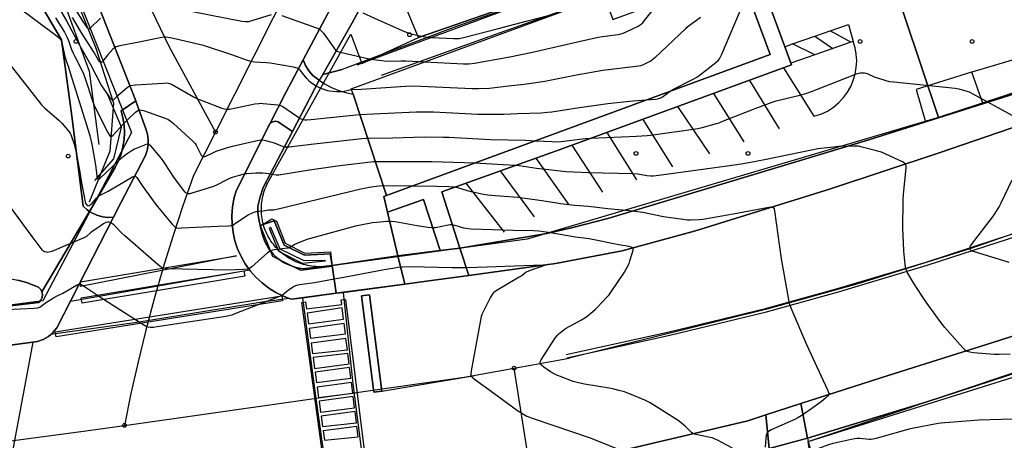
# Model space of a CAD drawing. Extents: x 0 to 85000, y -1 to 75000.
# Tile 39 of 147: x 38613 to 38877, y 61712 to 61825. Entities that reach past the tile are written whole.
import ezdxf

# ---------------------------------------------------------------- set-up
doc = ezdxf.new("R2010")
doc.units = 0
doc.header["$MEASUREMENT"] = 0
doc.header["$PDMODE"] = 33
doc.header["$PDSIZE"] = -3
for name, color, linetype in [('BOS3D_ACTIVE_POLY_CLIP', 227, 'CONTINUOUS'), ('BOS3D_PAVEMENT_MARKINGS_LI', 15, 'CONTINUOUS'), ('BOS3D_PAVEMENT_MARKINGS_PO', 9, 'CONTINUOUS'), ('CONTOUR_CLIP', 120, 'CONTINUOUS'), ('DRIVEWAY_CLIP', 210, 'CONTINUOUS'), ('DTM_INFOTECHBREAKS_CLIP', 4, 'CONTINUOUS'), ('DTM_POINT', 158, 'CONTINUOUS'), ('FENCE_CLIP', 96, 'CONTINUOUS'), ('IMPERV_OTHER_CLIP', 126, 'CONTINUOUS'), ('PARCELS_FULL_17_CLIP', 7, 'CONTINUOUS'), ('PARKING_CLIP', 78, 'CONTINUOUS'), ('ROAD_CLIP', 197, 'CONTINUOUS'), ('SIDEWALK_CLIP', 78, 'CONTINUOUS'), ('SPOT_ELEV', 82, 'CONTINUOUS')]:
    doc.layers.add(name, color=color, linetype=linetype)

msp = doc.modelspace()

# ---------------------------------------------------------------- linework, layer by layer
at = {"layer": 'BOS3D_ACTIVE_POLY_CLIP'}
for points, elevation in [([(38806.53, 61835.66), (38813.99, 61815.39), (38711.29, 61777.6), (38702.33, 61804.75), (38701.84, 61806.21), (38769.53, 61831.12), (38771.87, 61824.77), (38794.18, 61832.97), (38805.93, 61837.3)], 31), ([(38681.78, 61770.75), (38684.17, 61764.8), (38689.42, 61762.19), (38696.25, 61762.48), (38696.74, 61758.59), (38688.31, 61757.5), (38680.84, 61761.24), (38677.54, 61769.49), (38680.6, 61771.37)], 16.35), ([(38682.31, 61762.69), (38688.68, 61759.51), (38694.92, 61760.14), (38689.02, 61760.19), (38682.81, 61763.25), (38680.29, 61769.07), (38679.83, 61768.87)], 16.35), ([(38941.04, 61603.46), (38949.74, 61580.59), (38794.38, 61546.96), (38791.79, 61562.52), (38782.21, 61619.93), (38775.01, 61663.12), (38776.63, 61663.39), (38770.52, 61700.35), (38770.43, 61700.89), (38771.04, 61700.99), (38813.91, 61708.08), (38820.11, 61670.57), (38834.82, 61673.01), (38824.19, 61711.72), (38891.09, 61732.72)], 31)]:
    msp.add_lwpolyline(points, close=True, dxfattribs=dict(at, elevation=elevation))
at = {"layer": 'BOS3D_PAVEMENT_MARKINGS_LI'}
for p, q in [((38820, 61818.2), (38825.97, 61820.29)), ((38825.97, 61820.29), (38830.07, 61821.72)), ((38825.97, 61820.29), (38830.83, 61817.01)), ((38835.6, 61818.67), (38830.07, 61821.72)), ((38817.92, 61817.48), (38820, 61818.2)), ((38825.97, 61815.32), (38820, 61818.2)), ((38830.83, 61817.01), (38825.97, 61815.32)), ((38835.6, 61818.67), (38830.83, 61817.01)), ((38836.27, 61818.9), (38835.6, 61818.67)), ((38825.97, 61815.32), (38819.53, 61813.09)), ((38871.07, 61802.09), (38868.02, 61810.64)), ((38808.45, 61808.46), (38816.38, 61795.45)), ((38798.86, 61804.94), (38806.94, 61791.99)), ((38789.23, 61801.42), (38797.73, 61788.79)), ((38779.88, 61798.01), (38787.9, 61785.32)), ((38770.3, 61794.52), (38778.22, 61781.83)), ((38760.89, 61791.1), (38769.07, 61778.46)), ((38751.27, 61787.64), (38760.09, 61775.12)), ((38741.71, 61784.22), (38750.85, 61771.92)), ((38732.53, 61780.93), (38742.74, 61767.8)), ((38710.04, 61725.22), (38734.94, 61729.34))]:
    msp.add_line(p, q, dxfattribs=at)
for points in [[(38830.07, 61821.72), (38835, 61823.44), (38836.27, 61818.9)], [(38817.55, 61811.79), (38825.74, 61798.84), (38827.58, 61799.41), (38829.33, 61800.22), (38830.96, 61801.26), (38832.43, 61802.51), (38833.64, 61803.82), (38834.7, 61805.25), (38835.58, 61806.8), (38836.27, 61808.44), (38836.78, 61810.15), (38837.08, 61811.9), (38837.19, 61813.68), (38837.08, 61815.45), (38836.77, 61817.2), (38836.27, 61818.9)], [(38883.67, 61815.33), (38883.61, 61815.32), (38868.02, 61810.64)], [(38868.02, 61810.64), (38867.9, 61810.61), (38853.07, 61806), (38855.61, 61797.37)], [(38759.37, 61735.04), (38786.94, 61741.06), (38812.8, 61747.37), (38832.08, 61752.72), (38855.75, 61759.79), (38874.5, 61765.88), (38898.6, 61773.71)], [(38759.57, 61734.15), (38787.15, 61740.17), (38813.03, 61746.48), (38832.33, 61751.84), (38856.02, 61758.92), (38874.78, 61765.01), (38898.88, 61772.83)]]:
    msp.add_lwpolyline(points, dxfattribs=at)
for points in [[(38671.13, 61761.48), (38629.36, 61753.25), (38629.31, 61754.44)], [(38710.04, 61725.22), (38706.75, 61751.01), (38704.6, 61750.74), (38707.88, 61724.95)]]:
    msp.add_lwpolyline(points, close=True, dxfattribs=at)
at = {"layer": 'BOS3D_PAVEMENT_MARKINGS_PO'}
for points in [[(38671.13, 61761.48), (38629.36, 61753.25), (38629.31, 61754.44)], [(38673.29, 61756.03), (38629.75, 61748.79), (38629.52, 61750.21), (38673.06, 61757.45)], [(38710.04, 61725.22), (38707.88, 61724.95), (38704.6, 61750.74), (38706.75, 61751.01)], [(38683.45, 61749.36), (38622.79, 61739.72), (38622.58, 61741.04), (38683.23, 61750.69)], [(38700.3, 61749.77), (38706.49, 61699.99), (38695.43, 61698.69), (38688.62, 61748.94), (38689.61, 61749.08), (38689.85, 61747.24), (38699.28, 61748.44), (38699.14, 61749.62)], [(38699.4, 61747.5), (38690.01, 61746.12), (38690.4, 61743.2), (38699.77, 61744.51)], [(38699.92, 61743.35), (38690.56, 61742.01), (38690.92, 61739.35), (38700.26, 61740.59)], [(38691.1, 61738.04), (38691.48, 61735.25), (38700.8, 61736.26), (38700.42, 61739.28)], [(38700.91, 61735.32), (38691.62, 61734.24), (38692.02, 61731.26), (38701.26, 61732.54)], [(38701.39, 61731.53), (38692.16, 61730.27), (38692.54, 61727.48), (38701.74, 61728.71)], [(38701.89, 61727.49), (38692.71, 61726.22), (38693.07, 61723.52), (38702.25, 61724.61)], [(38702.35, 61723.79), (38693.21, 61722.52), (38693.61, 61719.57), (38702.73, 61720.72)], [(38702.85, 61719.74), (38693.76, 61718.45), (38694.13, 61715.69), (38703.23, 61716.71)], [(38703.35, 61715.76), (38694.29, 61714.54), (38694.63, 61712.04), (38703.69, 61712.96)]]:
    msp.add_lwpolyline(points, close=True, dxfattribs=at)
at = {"layer": 'CONTOUR_CLIP'}
msp.add_line((38710.41, 61780.27, 15), (38718.35, 61780.2, 15), dxfattribs=at)
for points, elevation in [([(38787.21, 61805.54), (38787.8, 61805.92), (38793.39, 61808.74), (38794.41, 61809.31), (38795.36, 61810), (38799.5, 61813.26), (38800.08, 61813.77), (38800.44, 61814.22), (38800.72, 61814.73), (38801.04, 61815.45), (38806.78, 61828.99), (38807.09, 61829.9), (38807.14, 61830.27), (38807.13, 61830.45), (38807, 61831), (38806.73, 61831.73), (38805.51, 61834.66), (38805.32, 61835.21), (38805.23, 61835.71), (38805.27, 61836.17), (38805.41, 61836.47), (38805.73, 61836.89), (38805.98, 61837.14)], 18), ([(38625.06, 61832.35), (38629.76, 61824.49), (38630.83, 61822.87), (38631.17, 61822.47), (38631.4, 61822.3), (38631.52, 61822.27), (38631.64, 61822.28), (38631.76, 61822.33), (38632.02, 61822.5), (38634.69, 61825.12)], 20), ([(38708.31, 61786.61), (38707.77, 61786.6), (38698.75, 61785.58), (38690.68, 61784.38), (38682.46, 61783.09), (38681.7, 61783.07), (38679.72, 61783.41), (38678.19, 61783.55), (38677.03, 61783.62), (38676.25, 61783.61), (38675.07, 61783.54), (38673.89, 61783.45), (38673.31, 61783.37), (38672.75, 61783.24), (38671.82, 61782.96), (38669.97, 61782.39), (38669.25, 61782.13), (38668.35, 61781.71), (38665.7, 61780.37), (38664.65, 61779.91), (38659.14, 61778.21), (38658.58, 61778.07), (38658.22, 61778.02), (38657.89, 61778.06), (38657.61, 61778.22), (38657.35, 61778.46), (38656.87, 61779.05), (38654.3, 61782.5), (38652, 61786.13), (38651.25, 61787.16), (38650.56, 61788.04), (38648.7, 61790.27), (38648.12, 61790.9), (38647.88, 61791.11), (38647.65, 61791.25), (38647.4, 61791.33), (38647.27, 61791.34), (38646.85, 61791.26), (38646.42, 61791.1), (38643.82, 61789.98), (38642.86, 61789.46), (38641.78, 61788.73), (38640.42, 61787.7), (38639.46, 61786.91), (38634.53, 61782.17), (38634.22, 61781.92), (38634.07, 61781.88), (38633.96, 61782.02), (38633.9, 61782.29), (38633.4, 61785.75), (38632.65, 61790.36), (38632.37, 61791.69), (38631.9, 61793.59), (38626.65, 61810.4), (38626.16, 61811.9), (38625.53, 61813.62), (38625.24, 61814.76), (38624.47, 61818.2), (38624.31, 61818.76), (38624.07, 61819.27), (38623.7, 61819.69), (38623.1, 61820.18), (38612.22, 61828.35)], 16), ([(38622.53, 61829.54), (38625.56, 61824.39), (38629.04, 61817.89), (38632.01, 61812.74), (38634.84, 61807.16), (38635.38, 61806.33), (38637.04, 61804.06), (38637.52, 61803.47), (38637.75, 61803.25), (38637.98, 61803.17), (38638.18, 61803.25), (38639.28, 61804.38), (38641.27, 61806.09), (38642.21, 61806.81), (38642.73, 61807.05), (38643.3, 61807.15), (38644.08, 61807.22), (38651.59, 61807.74), (38652.38, 61807.77), (38652.76, 61807.74), (38653.16, 61807.65), (38653.88, 61807.33), (38659.61, 61804.08), (38660.66, 61803.53), (38662.05, 61802.97), (38667.18, 61801.05), (38667.92, 61800.81), (38668.48, 61800.7), (38668.86, 61800.7), (38669.24, 61800.75), (38675.97, 61802.13), (38677.1, 61802.3), (38677.62, 61802.31), (38678.22, 61802.28), (38682.19, 61801.9), (38682.9, 61801.75), (38683.48, 61801.48), (38686.08, 61799.63), (38687.51, 61798.66), (38688.17, 61798.26), (38688.69, 61798.03), (38689.05, 61797.94), (38689.39, 61797.89), (38689.92, 61797.87), (38690.96, 61797.94), (38703.95, 61799.33), (38704.11, 61799.33)], 18), ([(38721.4, 61813.41), (38731.91, 61812.88), (38733.28, 61812.92), (38734.84, 61813.06), (38744.3, 61814.8), (38750.36, 61816.04), (38760.45, 61818.36), (38767.95, 61819.99), (38769.12, 61820.19), (38773.32, 61820.78), (38774.06, 61820.91), (38774.61, 61821.07), (38775.31, 61821.37), (38778.62, 61822.99), (38779.45, 61823.47), (38779.88, 61823.85), (38780.4, 61824.45), (38784.2, 61829.3)], 20), ([(38622.67, 61825.23), (38625.06, 61821.34), (38625.66, 61820.15), (38626.12, 61819.11), (38626.93, 61816.7), (38627.33, 61815.7), (38627.76, 61814.84), (38629.45, 61811.72), (38630.13, 61810.2), (38630.59, 61808.94), (38632.65, 61802.69), (38633.1, 61801.5), (38636.66, 61794.47), (38637.11, 61793.74), (38637.3, 61793.53), (38637.5, 61793.43), (38637.74, 61793.5), (38638.11, 61793.8), (38640.8, 61796.81), (38642.21, 61798.11), (38644.05, 61799.94), (38644.64, 61800.42), (38644.96, 61800.55), (38645.12, 61800.58), (38645.65, 61800.51), (38646.2, 61800.35), (38651.76, 61798.43), (38652.67, 61798.05), (38653.34, 61797.64), (38654.26, 61796.88), (38659.4, 61792.18), (38659.78, 61791.81), (38660, 61791.54), (38660.31, 61791.05), (38661.38, 61788.94), (38661.66, 61788.45), (38661.86, 61788.18), (38661.97, 61788.08), (38662.1, 61788.02), (38662.24, 61787.99), (38662.54, 61788.03), (38662.87, 61788.15), (38664.97, 61789.14), (38665.68, 61789.45), (38667.31, 61790.04), (38668.41, 61790.4), (38670.07, 61790.86), (38671.21, 61791.13), (38676.59, 61792.31), (38677.16, 61792.42), (38677.74, 61792.49), (38678.12, 61792.49), (38678.51, 61792.43), (38680.24, 61791.99), (38681.18, 61791.68), (38683.32, 61790.8), (38683.87, 61790.65), (38684.25, 61790.63), (38685.21, 61790.69), (38691.07, 61791.38), (38704.68, 61792.85), (38705.86, 61792.96), (38706.21, 61792.98)], 17), ([(38701.93, 61805.94), (38701.41, 61805.85), (38699.95, 61805.44), (38699.22, 61805.34), (38697.92, 61805.34), (38696.07, 61805.54), (38695.52, 61805.65), (38694.99, 61805.8), (38693.75, 61806.24), (38692.46, 61806.92), (38691.17, 61807.73), (38690.61, 61808.19), (38689.89, 61808.95), (38688.11, 61811.23), (38687.69, 61811.6), (38687.35, 61811.76), (38686.4, 61811.98), (38680.09, 61813.02), (38679.1, 61813.12), (38675.92, 61813.35), (38674.94, 61813.49), (38674.03, 61813.77), (38669.86, 61815.33), (38662.22, 61817.79), (38661.08, 61818.08), (38654.56, 61819.61), (38653.31, 61819.85), (38652.18, 61820), (38651.62, 61820), (38650.64, 61819.85), (38644.58, 61818.6), (38639.81, 61817.68), (38638.89, 61817.45), (38638.4, 61817.2), (38637.99, 61816.84), (38636.6, 61815.28), (38635.23, 61813.51), (38635.01, 61813.31), (38634.91, 61813.25), (38634.8, 61813.23), (38634.7, 61813.27), (38634.49, 61813.44), (38634.18, 61813.87), (38632.76, 61816.22), (38629.94, 61820.61), (38629.22, 61821.78), (38627.2, 61825.31)], 19), ([(38659.3, 61826.93), (38672.5, 61824.36), (38673.47, 61824.21), (38673.86, 61824.2), (38674.41, 61824.27), (38680.5, 61826.12)], 20), ([(38683.26, 61825.83), (38692.24, 61822.63), (38692.79, 61822.41), (38693.3, 61822.15), (38693.6, 61821.92), (38693.88, 61821.66), (38694.37, 61821.07), (38697.64, 61816.52), (38697.96, 61816.27), (38698.53, 61816.08), (38706.61, 61814.19), (38707.75, 61814.01), (38710.61, 61813.68), (38711.76, 61813.64), (38715.22, 61813.67), (38716.43, 61813.65), (38721.4, 61813.41)], 20), ([(38795.36, 61825.3), (38794.27, 61824.47), (38792.08, 61822.88), (38791.32, 61822.27), (38783.22, 61814.61), (38782.63, 61814.08), (38782.15, 61813.73), (38781.28, 61813.25), (38779.85, 61812.56), (38779.3, 61812.36), (38778.73, 61812.24), (38773.67, 61811.65), (38769.23, 61811.08), (38762.19, 61809.82), (38753.65, 61808.16), (38751.88, 61807.87), (38748.15, 61807.34), (38743.95, 61806.9), (38738.81, 61806.3), (38735.92, 61806.17), (38734.19, 61806.15), (38720.42, 61806.84), (38717.72, 61806.86), (38716.35, 61806.8), (38704.48, 61806.01), (38701.97, 61805.95), (38701.93, 61805.94)], 19), ([(38704.92, 61826.57), (38709.07, 61824.66), (38716.06, 61821.59), (38717.22, 61821.14), (38718.27, 61820.83), (38721.11, 61820.22), (38722.25, 61820.01), (38723.45, 61819.92), (38729.24, 61819.63), (38730.04, 61819.63), (38730.74, 61819.69), (38731.88, 61819.95), (38740.92, 61822.26), (38748.63, 61824.28), (38756.96, 61826.49)], 21), ([(38610.15, 61813.1), (38618.92, 61801.87), (38619.32, 61801.44), (38619.76, 61801.04), (38622.9, 61798.36), (38623.63, 61797.7), (38624.29, 61796.98), (38625.84, 61795.2), (38626.2, 61794.74), (38626.53, 61794.27), (38626.7, 61793.92), (38626.91, 61793.38), (38627.59, 61791.33), (38627.86, 61790.41), (38628.16, 61789.16), (38629.17, 61783.82), (38629.57, 61781.01), (38630.59, 61775.95), (38630.7, 61775.59), (38630.85, 61775.26), (38631.13, 61774.95), (38631.36, 61774.86), (38631.62, 61774.89), (38631.76, 61774.95), (38632.03, 61775.16), (38632.43, 61775.56), (38633.72, 61777.01), (38634.14, 61777.39), (38634.4, 61777.57), (38635.67, 61778.22), (38636.7, 61778.78), (38643.21, 61782.59), (38643.52, 61782.74), (38643.8, 61782.82), (38643.94, 61782.81), (38644.06, 61782.75), (38644.17, 61782.66), (38644.39, 61782.4), (38645.71, 61780.37), (38649.46, 61775.19), (38653.76, 61770.04), (38654.28, 61769.46), (38654.7, 61769.11), (38655.03, 61768.96), (38655.59, 61768.9), (38656.38, 61768.91), (38666.17, 61769.39), (38668.96, 61769.48), (38669.73, 61769.57), (38670.06, 61769.67), (38670.47, 61769.9), (38672.98, 61771.64), (38674.25, 61772.4), (38675.37, 61772.97), (38675.86, 61773.16), (38676.35, 61773.31), (38677.04, 61773.44), (38678.22, 61773.53), (38679.63, 61773.73), (38681.13, 61773.81), (38681.91, 61773.93), (38704.35, 61779.41), (38707.19, 61779.92), (38709.3, 61780.19), (38710.4, 61780.27), (38710.41, 61780.27)], 15), ([(38751.17, 61792.27), (38755.66, 61792.05), (38756.85, 61792.02), (38758.02, 61792.1), (38764.5, 61792.84), (38766.14, 61793), (38778.18, 61793.52), (38781.11, 61793.72), (38782.68, 61793.9), (38794.68, 61795.58), (38795.83, 61795.83), (38799.62, 61796.88), (38800.37, 61797.12), (38801.11, 61797.39), (38809.97, 61800.92), (38814.52, 61802.59), (38815.65, 61802.93), (38821.99, 61804.52), (38823.81, 61805.02), (38825.11, 61805.49), (38837.16, 61810.22), (38837.73, 61810.39), (38838.11, 61810.46), (38838.69, 61810.48), (38839.28, 61810.44), (38839.66, 61810.37), (38840.18, 61810.19), (38841.89, 61809.43), (38842.78, 61809.09), (38844.97, 61808.4), (38845.91, 61808.17), (38847.09, 61808.03), (38863.58, 61806.35), (38864.55, 61806.19), (38866.01, 61805.78), (38867.27, 61805.35), (38868.32, 61804.83), (38878.71, 61799.16)], 17), ([(38781.01, 61803.26), (38783.28, 61803.45), (38783.85, 61803.53), (38784.4, 61803.66), (38784.9, 61803.87), (38785.22, 61804.06), (38787.14, 61805.5), (38787.21, 61805.54)], 18), ([(38704.11, 61799.33), (38707.77, 61799.46), (38719.24, 61800.06), (38723.83, 61800.05), (38735.69, 61799.44), (38737.25, 61799.39), (38742.63, 61799.43), (38746.33, 61799.6), (38752.65, 61799.79), (38754.39, 61799.93), (38755.54, 61800.06), (38762.92, 61801.2), (38770.5, 61802.25), (38777.23, 61802.94), (38781.01, 61803.26)], 18), ([(38706.21, 61792.98), (38706.61, 61793), (38712.94, 61793.09), (38721.33, 61793.34), (38726.45, 61793.27), (38728, 61793.22), (38739.12, 61792.65), (38748.47, 61792.41), (38751.17, 61792.27)], 17), ([(38878.27, 61735.11), (38875.38, 61734.98), (38874.02, 61735), (38868.48, 61735.45), (38867.46, 61735.63), (38866.77, 61735.85), (38866.31, 61736.12), (38866.02, 61736.37), (38865.61, 61736.79), (38860.82, 61742.25), (38859.83, 61743.47), (38855.79, 61749.02), (38854.7, 61750.63), (38852.39, 61754.21), (38850.74, 61757.08), (38850.49, 61757.6), (38850.35, 61757.96), (38850.22, 61758.53), (38850.14, 61759.12), (38849.8, 61762.71), (38849.6, 61767.09), (38849.57, 61768.69), (38849.62, 61776.42), (38849.73, 61778), (38850.4, 61784.94), (38850.4, 61785.5), (38850.35, 61785.85), (38850.28, 61786), (38850.18, 61786.13), (38849.92, 61786.35), (38849.43, 61786.63), (38843.82, 61789.19), (38842.49, 61789.6), (38838.62, 61790.6), (38837.65, 61790.82), (38837.07, 61790.87), (38836.48, 61790.87), (38832.35, 61790.73), (38830.97, 61790.59), (38826.82, 61790.09), (38825.05, 61789.76), (38812.91, 61787.28), (38810.16, 61786.69), (38806.8, 61786.08), (38805.12, 61785.83), (38784.17, 61782.96), (38782.78, 61782.81), (38782.05, 61782.82), (38780.95, 61782.91), (38778.56, 61783.3), (38777.11, 61783.44), (38765.39, 61783.69), (38759.37, 61783.94), (38751.42, 61784.82), (38746.76, 61785.54), (38745.62, 61785.69), (38734.8, 61786.25)], 16), ([(38803.95, 61709.88), (38799.94, 61712.02), (38799.06, 61712.45), (38798.52, 61712.64), (38797.95, 61712.78), (38794.15, 61713.57), (38793.61, 61713.73), (38793.27, 61713.88), (38792.96, 61714.09), (38792.67, 61714.34), (38791.31, 61715.73), (38790.88, 61716.12), (38790.14, 61716.72), (38789.36, 61717.29), (38781.87, 61722.03), (38781.2, 61722.42), (38780.49, 61722.77), (38775.93, 61724.67), (38774.99, 61724.98), (38773.45, 61725.39), (38771.91, 61725.79), (38770.94, 61726), (38764.25, 61727.05), (38762.35, 61727.49), (38761.24, 61727.82), (38757.61, 61729.17), (38757.07, 61729.39), (38756.38, 61729.73), (38755.2, 61730.41), (38753.37, 61731.65), (38752.76, 61732.11), (38752.52, 61732.36), (38752.43, 61732.49), (38752.38, 61732.62), (38752.4, 61732.92), (38752.53, 61733.24), (38752.71, 61733.57), (38756.35, 61739.27), (38756.68, 61739.77), (38757.05, 61740.23), (38757.47, 61740.64), (38757.93, 61741.01), (38758.73, 61741.61), (38759.22, 61741.94), (38763.51, 61744.34), (38764.35, 61744.85), (38764.98, 61745.31), (38766.5, 61746.54), (38767.25, 61747.17), (38767.68, 61747.57), (38770.4, 61750.43), (38770.91, 61751.03), (38771.27, 61751.5), (38775.02, 61757.06), (38775.66, 61758.21), (38776.21, 61759.39), (38776.47, 61760.13), (38777, 61761.82), (38777.3, 61762.92), (38777.33, 61763.25), (38777.31, 61763.39), (38777.27, 61763.51), (38777.07, 61763.69), (38776.77, 61763.8), (38776.25, 61763.92), (38773.47, 61764.41), (38765.52, 61765.97), (38761.87, 61766.46), (38754.68, 61767.74), (38751.99, 61768.03), (38750.64, 61768.11), (38745.2, 61768.2), (38733.93, 61768.61), (38733.15, 61768.69), (38732, 61768.9), (38729.65, 61769.56), (38729.1, 61769.68), (38728.74, 61769.71), (38728.37, 61769.71), (38727.8, 61769.66), (38724.41, 61768.99), (38723.85, 61768.92), (38723.3, 61768.91), (38722.34, 61769.02), (38719.48, 61769.49), (38713.62, 61770.54), (38712.31, 61770.66), (38711.37, 61770.64), (38708.69, 61770.41), (38707.55, 61770.27), (38704.3, 61769.65), (38702.96, 61769.36), (38689.96, 61765.78), (38688.87, 61765.38), (38687.25, 61764.71), (38686.73, 61764.46), (38685.58, 61763.8), (38685.24, 61763.64), (38684.92, 61763.54), (38684.08, 61763.38), (38681.29, 61763.04), (38680.71, 61762.93), (38680.34, 61762.82), (38679.84, 61762.56), (38679.38, 61762.21), (38676.93, 61759.98), (38675.18, 61758.49), (38674.56, 61758.07), (38674.04, 61757.9), (38672.89, 61757.79), (38668.79, 61757.64), (38652.59, 61757.97), (38652, 61758.01), (38651.44, 61758.12), (38651.01, 61758.33), (38650.53, 61758.67), (38649.62, 61759.44), (38641.17, 61766.83), (38640.3, 61767.64), (38638.32, 61769.62), (38637.88, 61770.01), (38637.57, 61770.23), (38637.26, 61770.38), (38636.95, 61770.44), (38636.63, 61770.45), (38636.13, 61770.34), (38635.48, 61770), (38634.25, 61769.13), (38632.41, 61767.94), (38631.96, 61767.59), (38630.9, 61766.66), (38630.25, 61766.28), (38621.64, 61762.62), (38620.9, 61762.39), (38620.54, 61762.36), (38620.19, 61762.39), (38619.69, 61762.53), (38619.39, 61762.69), (38619.11, 61762.94), (38618.75, 61763.39), (38616.39, 61766.62), (38601.56, 61786.6)], 14), ([(38734.8, 61786.25), (38732.03, 61786.39), (38723.41, 61786.67), (38709.3, 61786.64), (38708.31, 61786.61)], 16), ([(38718.35, 61780.2), (38724.72, 61780.14), (38727.98, 61780.02), (38729.35, 61779.93), (38730.3, 61779.76), (38732.89, 61778.99), (38733.94, 61778.72), (38737.25, 61777.99), (38738.42, 61777.77), (38740.38, 61777.58), (38746.47, 61777.15), (38752.24, 61776.38), (38756.34, 61775.7), (38757.88, 61775.49), (38761.72, 61775.05), (38765.37, 61774.73), (38770.52, 61774.17), (38776.28, 61773.62), (38779.92, 61773.11), (38785.49, 61772.02), (38790.59, 61771.26), (38791.77, 61771.12), (38792.72, 61771.12), (38795.02, 61771.2), (38795.98, 61771.26), (38796.55, 61771.32), (38804.07, 61772.66), (38813.64, 61774.44), (38814.37, 61774.52), (38814.68, 61774.48), (38814.8, 61774.42), (38814.9, 61774.32), (38815.04, 61774.03), (38815.16, 61773.5), (38816.98, 61760.65), (38818.81, 61750.15), (38819.09, 61748.8), (38819.58, 61747.52), (38823.72, 61737.72), (38827.67, 61729.21), (38829.39, 61725.58), (38829.67, 61724.87), (38829.73, 61724.53), (38829.66, 61724.23), (38829.37, 61723.82), (38828.83, 61723.32), (38827.79, 61722.46), (38827.04, 61721.88), (38825.21, 61720.58), (38823.14, 61719.12), (38822.31, 61718.57), (38821.46, 61718.06), (38820.76, 61717.7), (38814.3, 61714.8), (38813.81, 61714.52), (38813.39, 61714.2), (38813.14, 61713.85), (38812.98, 61713.36), (38812.88, 61712.59), (38812.69, 61710.21)], 15), ([(38878.75, 61781.74), (38875.74, 61775.52), (38875.39, 61774.82), (38875, 61774.16), (38874.09, 61772.74), (38873.42, 61771.79), (38867.86, 61764.5), (38867.65, 61764.18), (38867.49, 61763.85), (38867.42, 61763.54), (38867.46, 61763.32), (38867.56, 61763.13), (38867.73, 61762.96), (38867.99, 61762.81), (38868.34, 61762.66), (38877.95, 61759.79)], 17), ([(38609.56, 61747.04), (38616.89, 61747.39), (38617.87, 61747.5), (38618.15, 61747.58), (38618.45, 61747.72), (38619.47, 61748.52), (38619.94, 61748.85), (38622.05, 61750.15), (38622.89, 61750.6), (38624.59, 61751.41), (38628.27, 61753.61), (38628.76, 61753.82), (38629.09, 61753.88), (38629.26, 61753.85), (38629.6, 61753.73), (38630.09, 61753.45), (38634.9, 61750.2), (38646.24, 61742.93), (38646.76, 61742.65), (38647.11, 61742.5), (38647.48, 61742.42), (38648.06, 61742.36), (38648.84, 61742.36), (38649.83, 61742.48), (38668.21, 61745.31), (38669.38, 61745.52), (38669.95, 61745.68), (38670.7, 61745.95), (38682.71, 61750.62), (38683.39, 61750.99), (38685.06, 61752.3), (38686.01, 61752.99), (38686.51, 61753.28), (38687.22, 61753.56), (38687.97, 61753.73), (38691.98, 61754.34), (38697.23, 61755.28), (38700.79, 61755.88), (38710.65, 61757.77), (38713.51, 61758.27), (38714.27, 61758.37), (38715.59, 61758.48), (38717.68, 61758.59), (38728.72, 61758.36), (38730.89, 61758.33), (38732.79, 61758.35), (38738.2, 61758.49), (38747.92, 61758.84), (38753.22, 61759.06), (38753.92, 61759.05), (38753.95, 61759.03), (38753.93, 61758.99), (38753.61, 61758.84), (38749.74, 61757.5), (38748.67, 61757.05), (38748.2, 61756.74), (38747.47, 61756.13), (38746.81, 61755.7), (38740.61, 61752.1), (38740.01, 61751.64), (38739.75, 61751.37), (38739.52, 61751.05), (38739.04, 61750.18), (38737.12, 61746.44), (38736.79, 61745.72), (38736.61, 61745.15), (38736.41, 61744.18), (38733.92, 61730.6), (38733.83, 61729.84), (38733.85, 61729.48), (38733.9, 61729.32), (38733.98, 61729.17), (38734.2, 61728.9), (38734.8, 61728.41), (38737.72, 61726.33), (38746.38, 61720.03), (38747.52, 61719.25), (38748.88, 61718.53), (38749.58, 61718.2), (38750.5, 61717.85), (38765.5, 61712.73), (38774.29, 61709.32)], 13), ([(38824.91, 61709.12), (38829.69, 61710.92), (38830.84, 61711.23), (38835.69, 61712.32), (38836.67, 61712.52), (38837.25, 61712.57), (38838.01, 61712.55), (38840.52, 61712.35), (38841.09, 61712.34), (38841.59, 61712.39), (38842.75, 61712.67), (38851.62, 61715.16), (38859, 61716.61), (38859.78, 61716.73), (38860.76, 61716.83), (38869.87, 61717.5), (38888.08, 61718.08)], 15)]:
    msp.add_lwpolyline(points, dxfattribs=dict(at, elevation=elevation))
at = {"layer": 'DRIVEWAY_CLIP'}
for points in [[(38824.03, 61712.57), (38813.74, 61709.82), (38812.89, 61718.85), (38822.25, 61721.85)], [(38813.74, 61709.82), (38824.03, 61712.57), (38824.19, 61711.72), (38834.82, 61673.01), (38820.11, 61670.58), (38813.91, 61708.08)]]:
    msp.add_lwpolyline(points, close=True, dxfattribs=at)
at = {"layer": 'DTM_INFOTECHBREAKS_CLIP'}
for p, q in [((38652.9, 61817.81, 18.74), (38665.46, 61794.61, 17.54)), ((38694.23, 61810.01, 19.53), (38693.26, 61808.48, 19.19)), ((38813.14, 61747.15, 14.92), (38760.18, 61734.03, 14.43)), ((38750.39, 61700.03, 11.98), (38745.44, 61731.36, 13.64))]:
    msp.add_line(p, q, dxfattribs=at)
for points in [[(38607.66, 61924.92, 33.14), (38613.99, 61908.67, 30.22), (38622.2, 61885.59, 26.7), (38630.5, 61864.68, 23.81), (38642.69, 61839.05, 21.19), (38652.9, 61817.81, 18.74)], [(38604.97, 61905.16, 30.2), (38613.15, 61882.19, 26.7), (38616.99, 61872.52, 25.37), (38621.5, 61861.15, 23.81), (38631.41, 61835.58, 21.19), (38644.11, 61802.98, 17.27), (38644.14, 61802.91, 17.26), (38646.79, 61795.46, 16.36)], [(39146.47, 61879.63, 25.95), (39125.73, 61869.92, 25.4), (39088.73, 61853.25, 23.47), (39053.35, 61835.64, 22.6), (39019.75, 61820.44, 21.63), (38996.22, 61809.39, 20.57), (38970.82, 61798.63, 19.63), (38944.14, 61788.7, 18.78), (38919.33, 61781.05, 17.87), (38910.5, 61778.33, 17.54), (38867.44, 61763.31, 17.01), (38837.52, 61753.92, 15.25), (38813.14, 61747.15, 14.92)], [(38720.22, 61873.52, 26.27), (38721.04, 61873.8, 26.09), (38721.91, 61873.84, 25.97), (38722.77, 61873.63, 25.91), (38723.54, 61873.2, 25.93), (38726.54, 61870.06, 25.92), (38720.43, 61858.51, 24.86), (38712.13, 61842.55, 22.95), (38702.11, 61823.85, 20.59), (38694.23, 61810.01, 19.53), (38699.39, 61811.33, 19.52)], [(39193.65, 61872.27, 26.74), (39192.91, 61871.93, 26.71), (39170.4, 61861.76, 25.75), (39136.54, 61846.42, 25.02), (39100.31, 61829.12, 23.47), (39064.68, 61811.92, 22.42), (39041.48, 61801.07, 21.87), (39031.17, 61796.24, 21.63), (39007.5, 61784.97, 20.17), (38980.98, 61773.74, 19.32), (38952.71, 61763.34, 18.13), (38918.58, 61752.81, 17.54), (38875.3, 61738.74, 16.36), (38845.63, 61729.34, 15.15), (38822.25, 61721.85, 14.93), (38812.89, 61718.85, 14.83), (38808, 61717.28, 14.79), (38766.81, 61707.53, 12.61)], [(38613.85, 61865.49, 25.48), (38623.82, 61841.02, 22.28), (38633.45, 61817.09, 19.42), (38638.16, 61802.32, 17.95), (38637.2, 61789.52, 16.63), (38631.63, 61775.81, 15.55)], [(38608.62, 61850.32, 18.17), (38614.06, 61851.79, 20.99), (38624.08, 61831.69, 19.06), (38631.61, 61810.88, 17.48), (38634.27, 61791.24, 16.38)], [(38638.16, 61771.78, 14.05), (38636.66, 61771.74, 14.07), (38635.17, 61771.92, 14.15), (38633.73, 61772.31, 14.26), (38632.36, 61772.93, 14.41), (38631.74, 61773.33, 14.5), (38631.11, 61773.73, 14.6), (38630, 61774.72, 14.82), (38627.01, 61798.88, 15.13), (38624.19, 61819.34, 16), (38612.13, 61840.04, 16.78), (38606.08, 61849.75, 16.84), (38566.27, 61844.72, 15.07), (38557.51, 61843.34, 14.44), (38557.83, 61837.24, 14.73)], [(38775.41, 61839.62, 21.87), (38775.34, 61839.09, 21.81), (38729.04, 61822.56, 21.44), (38699.39, 61811.33, 19.52)], [(38685.97, 61835.39, 20.7), (38665.46, 61794.61, 17.54), (38659.62, 61782.99, 16.63), (38656.76, 61774.82, 15.63), (38654.04, 61766.59, 14.76), (38651.48, 61758.29, 14.02), (38649.08, 61749.93, 13.42), (38646.84, 61741.52, 12.95), (38644.76, 61733.07, 12.62), (38642.84, 61724.57, 12.42), (38641.08, 61716.03, 12.36)], [(38701.31, 61837.17, 21.43), (38688.94, 61813.94, 19.21), (38684.28, 61805.19, 18.37), (38680.15, 61796.99, 17.48), (38671.02, 61778.89, 15.51), (38670.41, 61776.7, 15.41), (38670.02, 61774.46, 15.3), (38669.85, 61772.19, 15.17), (38669.9, 61769.92, 15.03), (38670.18, 61767.67, 14.87), (38670.68, 61765.46, 14.7), (38671.4, 61763.3, 14.53), (38672.33, 61761.23, 14.34), (38673.46, 61759.26, 14.15), (38674.77, 61757.42, 13.95), (38676.27, 61755.71, 13.75), (38677.93, 61754.17, 13.55), (38679.73, 61752.79, 13.35), (38681.66, 61751.6, 13.15), (38683.7, 61750.61, 12.96), (38685.83, 61749.82, 12.77)], [(38733.28, 61756.19, 12.81), (38730.94, 61763.49, 13.45), (38726.1, 61778.63, 14.77), (38757.77, 61789.96, 16.74), (38786.09, 61800.27, 17.63), (38819.72, 61812.58, 17.55), (38810.69, 61837.14, 17.75), (38806.53, 61835.66, 17.77)], [(38688.94, 61813.94, 19.21), (38689.57, 61812.41, 19.18), (38690.45, 61811.01, 19.17), (38691.55, 61809.78, 19.17), (38692.84, 61808.76, 19.2), (38693.26, 61808.48, 19.19), (38694.64, 61807.55, 19.18), (38696.55, 61806.53, 19.14), (38698.54, 61805.7, 19.06), (38700.61, 61805.08, 18.96), (38702.33, 61804.75, 18.85)], [(38644.11, 61802.98, 17.27), (38640.2, 61800.32, 17.43), (38640.68, 61798.42, 17.18), (38640.98, 61796.48, 16.94), (38641.07, 61794.53, 16.71), (38640.97, 61792.57, 16.5), (38640.66, 61790.63, 16.31), (38640.17, 61788.72, 16.14), (38639.48, 61786.88, 15.99), (38638.61, 61785.11, 15.87), (38631.74, 61773.33, 14.5)], [(38887.89, 61798.85, 17.14), (38859.3, 61789.03, 16.36), (38829.92, 61779.32, 15.15), (38794.05, 61768.11, 14.79), (38774.34, 61762.81, 13.85), (38756.5, 61759.4, 13.02), (38733.28, 61756.19, 12.81), (38721.95, 61754.63, 12.71), (38716.19, 61753.86, 12.72), (38697.83, 61751.42, 12.75), (38685.83, 61749.82, 12.77)], [(38680.15, 61796.99, 17.48), (38680.79, 61797.36, 17.5), (38681.52, 61797.48, 17.53), (38682.25, 61797.32, 17.55), (38682.87, 61796.91, 17.57), (38686.06, 61794.78, 17.59), (38678.21, 61779.74, 15.49), (38677.4, 61777.27, 15.32), (38676.85, 61774.73, 15.15), (38676.84, 61774.71, 15.15), (38676.85, 61772.97, 14.94), (38677.05, 61771.24, 14.77), (38677.47, 61769.54, 14.63), (38681.15, 61770.82, 14.73), (38683.83, 61764.28, 14.13), (38689.27, 61761.58, 13.64), (38696.21, 61761.94, 13.43), (38696.68, 61758.87, 13.23), (38697.83, 61751.42, 12.75)], [(38646.79, 61795.46, 16.36), (38647.23, 61794.06, 16.26), (38647.44, 61792.6, 16.13), (38647.43, 61791.14, 15.95), (38647.19, 61789.7, 15.74), (38646.72, 61788.32, 15.51)], [(38824.03, 61712.57, 15.16), (38855.73, 61722.24, 15.22), (38890.95, 61733.73, 15.66), (38929.27, 61746.15, 16.53), (38964.4, 61757.9, 17.3), (39001.91, 61771.94, 19), (39028.26, 61783.17, 20.07), (39046.12, 61790.76, 21.44)], [(38617.79, 61738.48, 12.34), (38619.31, 61739.01, 12.36), (38620.72, 61739.82, 12.37), (38621.95, 61740.86, 12.34), (38622.97, 61742.12, 12.29), (38638.16, 61771.78, 14.05), (38640.14, 61775.65, 14.28), (38646.72, 61788.32, 15.51)], [(38711.29, 61777.6, 14.56), (38710.54, 61777.38, 14.56), (38711.56, 61773.1, 14.19), (38714.33, 61761.45, 13.19), (38714.42, 61761.05, 13.15), (38716.19, 61753.86, 12.72)], [(38711.56, 61773.1, 14.19), (38721.15, 61776.57, 14.81), (38725.6, 61762.84, 13.37)], [(38696.68, 61758.87, 13.23), (38688.81, 61757.98, 13.27), (38687.03, 61758.32, 13.3), (38685.32, 61758.9, 13.37), (38683.7, 61759.7, 13.49), (38682.21, 61760.72, 13.65), (38680.88, 61761.93, 13.84), (38679.73, 61763.31, 14.08), (38678.71, 61765.29, 14.29), (38677.95, 61767.37, 14.48), (38677.47, 61769.54, 14.63)], [(38714.33, 61761.45, 13.19), (38725.6, 61762.84, 13.37), (38730.94, 61763.49, 13.45)], [(38617.79, 61738.48, 12.34), (38585.59, 61734.19, 12.57), (38565.93, 61731.93, 12.2), (38564.94, 61731.79, 12.19), (38537.71, 61727.93, 11.86), (38522.55, 61726.08, 11.71), (38499.34, 61723.24, 11.49)], [(38512.97, 61698.78, 12.91), (38537.53, 61702.05, 12.9), (38543.97, 61702.91, 12.9), (38608.01, 61711.5, 12.43), (38628.78, 61714.28, 12.28), (38641.08, 61716.03, 12.36), (38732.05, 61728.94, 12.91), (38745.44, 61731.36, 13.64), (38760.18, 61734.03, 14.43)], [(38822.25, 61721.85, 14.93), (38824.03, 61712.57, 15.16), (38824.19, 61711.72, 15.18)], [(38813.91, 61708.08, 15.22), (38813.74, 61709.82, 15.16), (38812.89, 61718.85, 14.83)]]:
    msp.add_polyline3d(points, dxfattribs=at)
msp.add_polyline3d([(38618.13, 61748.95, 13.11), (38600.58, 61746.87, 13), (38599.96, 61747.25, 13.04), (38599.48, 61747.79, 13.07), (38599.17, 61748.45, 13.09), (38599.07, 61749.17, 13.1), (38598.49, 61752.6, 13.09), (38598.75, 61753.31, 13.17), (38599.23, 61753.89, 13.2), (38599.87, 61754.29, 13.19), (38600.6, 61754.46, 13.14), (38607.91, 61755.55, 13.49), (38610.25, 61755.34, 13.42), (38612.57, 61754.93, 13.45), (38614.83, 61754.31, 13.6), (38618.04, 61753.08, 13.54), (38618.61, 61752.53, 13.42), (38618.98, 61751.83, 13.3), (38619.12, 61751.05, 13.21), (38619.02, 61750.26, 13.14), (38618.67, 61749.53, 13.11)], close=True, dxfattribs=at)
at = {"layer": 'DTM_POINT'}
for p in [(38628.09, 61818.89, 17.83), (38717.45, 61820.69, 20.97), (38838.09, 61818.89, 17.4), (38868.09, 61818.89, 17.43), (38626.04, 61788.16, 14.71), (38778.09, 61788.89, 16.55), (38808.09, 61788.89, 16.2)]:
    msp.add_point(p, dxfattribs=at)
at = {"layer": 'FENCE_CLIP'}
for points in [[(38776.16, 61839.2), (38774.93, 61838.61), (38747.2, 61828.75), (38703.32, 61812.53)], [(38709.91, 61809.85), (38738.99, 61820.26), (38769.91, 61831.35)], [(38633.12, 61781.59), (38638.26, 61787.47), (38640.33, 61795.96), (38636.62, 61804.59)]]:
    msp.add_lwpolyline(points, dxfattribs=at)
at = {"layer": 'IMPERV_OTHER_CLIP'}
msp.add_lwpolyline([(38725.6, 61762.84), (38714.33, 61761.45), (38711.56, 61773.1), (38721.15, 61776.57)], close=True, dxfattribs=at)
at = {"layer": 'PARCELS_FULL_17_CLIP'}
for points in [[(38945.55, 61909.29), (38892.8, 61809.6), (38859.11, 61798.51), (38831.6, 61880.54), (38846.09, 61909.1), (38856.85, 61930.09), (38866.55, 61949.41)], [(38468.38, 61729.46), (38456.11, 61830.08), (38495.72, 61835.91), (38581.94, 61848.12), (38612.15, 61872.14), (38642.96, 61794.46), (38619.26, 61749.38)], [(38787.28, 61845.07), (38790.65, 61844.49), (38719.85, 61819.96), (38711.48, 61840.14), (38714.24, 61845.49), (38747.93, 61841.43)], [(39086.66, 61610.27), (38794.02, 61547.22), (38773.68, 61659.82), (38830.59, 61671.07), (38827.68, 61689.95), (38824.17, 61711.67), (38919.85, 61743.8), (38997.46, 61771.19), (39020.76, 61782.17), (39043, 61724.21)]]:
    msp.add_lwpolyline(points, close=True, dxfattribs=at)
msp.add_lwpolyline([(38831.6, 61880.54), (38859.11, 61798.51), (38748.96, 61765.94), (38695.23, 61758.63), (38695.09, 61758.62), (38694.53, 61758.57), (38693.98, 61758.54), (38693.42, 61758.53), (38692.86, 61758.54), (38692.31, 61758.57), (38691.76, 61758.62), (38691.21, 61758.68), (38690.66, 61758.77), (38690.12, 61758.87), (38689.58, 61758.99), (38689.04, 61759.13), (38688.51, 61759.29), (38687.99, 61759.47), (38687.48, 61759.66), (38686.97, 61759.88), (38686.46, 61760.11), (38685.97, 61760.35), (38685.49, 61760.62), (38685.02, 61760.9), (38684.56, 61761.19), (38684.11, 61761.51), (38683.67, 61761.83), (38683.25, 61762.18), (38682.83, 61762.54), (38682.43, 61762.91), (38682.05, 61763.3), (38681.67, 61763.69), (38681.31, 61764.11), (38680.97, 61764.53), (38680.64, 61764.97), (38680.33, 61765.41), (38680.04, 61765.87), (38679.76, 61766.34), (38679.5, 61766.82), (38679.25, 61767.3), (38679.02, 61767.8), (38678.81, 61768.3), (38678.63, 61768.81), (38678.45, 61769.33), (38678.3, 61769.85), (38678.16, 61770.38), (38678.05, 61770.91), (38677.95, 61771.45), (38677.87, 61771.98), (38677.81, 61772.52), (38677.77, 61773.07), (38677.75, 61773.62), (38677.75, 61774.16), (38677.77, 61774.71), (38677.81, 61775.26), (38677.87, 61775.8), (38677.94, 61776.34), (38678.04, 61776.88), (38678.16, 61777.42), (38678.29, 61777.95), (38678.44, 61778.48), (38678.61, 61779), (38678.8, 61779.51), (38679.01, 61780.03), (38679.24, 61780.53), (38679.48, 61781.02), (38679.74, 61781.51), (38701.71, 61820.87), (38704.69, 61812.94), (38719.85, 61819.96), (38790.65, 61844.49)], dxfattribs=at)
at = {"layer": 'PARKING_CLIP'}
for points in [[(38726.54, 61870.06), (38732.23, 61883.02), (38732.91, 61882.8), (38750.76, 61873.68), (38775.46, 61856.82), (38768.18, 61843.6), (38775.41, 61839.62), (38775.34, 61839.09), (38729.04, 61822.56), (38699.39, 61811.33), (38694.23, 61810.01), (38702.11, 61823.85), (38712.13, 61842.55), (38720.43, 61858.51)], [(38693.26, 61808.48), (38686.06, 61794.78), (38682.87, 61796.91), (38682.25, 61797.32), (38681.52, 61797.48), (38680.79, 61797.36), (38680.15, 61796.99), (38684.28, 61805.19), (38688.94, 61813.94), (38689.57, 61812.41), (38690.45, 61811.02), (38691.55, 61809.78), (38692.84, 61808.76)], [(38714.33, 61761.45), (38696.68, 61758.87), (38696.21, 61761.94), (38689.27, 61761.58), (38683.83, 61764.28), (38681.15, 61770.82), (38677.47, 61769.54), (38677.05, 61771.24), (38676.84, 61772.97), (38676.84, 61774.71), (38676.85, 61774.73), (38677.4, 61777.27), (38678.21, 61779.74), (38686.06, 61794.78), (38693.26, 61808.48), (38694.64, 61807.55), (38696.55, 61806.53), (38698.54, 61805.7), (38700.61, 61805.08), (38702.33, 61804.75), (38711.29, 61777.6), (38710.54, 61777.38), (38711.56, 61773.1)], [(38696.68, 61758.87), (38714.33, 61761.45), (38714.42, 61761.05), (38716.19, 61753.86), (38699.63, 61751.66), (38697.83, 61751.42)]]:
    msp.add_lwpolyline(points, close=True, dxfattribs=at)
for points in [[(38612.13, 61840.04), (38624.19, 61819.34), (38627.01, 61798.88), (38630, 61774.72), (38631.11, 61773.73), (38631.74, 61773.33), (38618.98, 61751.83), (38618.61, 61752.53), (38618.04, 61753.08), (38614.83, 61754.31), (38612.56, 61754.93)], [(38889.9, 61808.17), (38840.4, 61792.53), (38770.56, 61771.41), (38760.82, 61768.93), (38754.24, 61767.4), (38730.94, 61763.49), (38726.1, 61778.63), (38757.77, 61789.96), (38786.09, 61800.27), (38819.72, 61812.58), (38810.69, 61837.14)], [(38887.89, 61798.85), (38859.3, 61789.03), (38829.92, 61779.32), (38794.05, 61768.11), (38774.34, 61762.81), (38756.5, 61759.4), (38733.28, 61756.19), (38730.94, 61763.49), (38754.24, 61767.4), (38760.82, 61768.93), (38770.56, 61771.41), (38840.4, 61792.53), (38889.9, 61808.17)], [(38600.58, 61746.87), (38618.13, 61748.95), (38618.67, 61749.53), (38619.02, 61750.26), (38619.12, 61751.05), (38618.98, 61751.83), (38631.74, 61773.33), (38632.36, 61772.93), (38633.73, 61772.31), (38635.17, 61771.92), (38636.66, 61771.74), (38638.16, 61771.78), (38628.98, 61753.85), (38626.65, 61749.29), (38622.97, 61742.12), (38621.95, 61740.86), (38621.36, 61740.36), (38620.72, 61739.82), (38619.31, 61739.01), (38617.79, 61738.48), (38616.57, 61738.32), (38605.95, 61736.9)]]:
    msp.add_lwpolyline(points, dxfattribs=at)
at = {"layer": 'ROAD_CLIP'}
for points in [[(38605.95, 61736.9), (38616.57, 61738.32), (38617.79, 61738.48), (38619.31, 61739.01), (38620.72, 61739.82), (38621.36, 61740.36), (38621.95, 61740.86), (38622.97, 61742.12), (38626.65, 61749.29), (38628.98, 61753.85), (38638.16, 61771.78), (38640.14, 61775.65), (38646.72, 61788.32), (38647.19, 61789.7), (38647.43, 61791.14), (38647.44, 61792.6), (38647.23, 61794.06), (38646.79, 61795.46), (38644.14, 61802.91), (38644.11, 61802.98), (38631.41, 61835.58)], [(38701.31, 61837.17), (38688.94, 61813.94), (38684.28, 61805.19), (38680.15, 61796.99), (38671.02, 61778.89), (38670.41, 61776.7), (38670.02, 61774.46), (38669.85, 61772.19), (38669.9, 61769.92), (38670.18, 61767.67), (38670.68, 61765.46), (38671.4, 61763.3), (38671.83, 61762.33), (38672.33, 61761.23), (38673.46, 61759.27), (38674.58, 61757.69), (38674.77, 61757.42), (38676.27, 61755.71), (38677.93, 61754.17), (38679.73, 61752.79), (38681.66, 61751.6), (38683.7, 61750.61), (38685.22, 61750.04), (38685.83, 61749.82), (38688.83, 61750.22), (38697.83, 61751.42), (38699.63, 61751.66), (38716.19, 61753.86), (38721.95, 61754.63), (38733.28, 61756.19), (38756.5, 61759.4), (38774.34, 61762.81), (38794.05, 61768.11), (38829.92, 61779.32), (38859.3, 61789.03), (38887.89, 61798.85)], [(38918.58, 61752.81), (38875.3, 61738.74), (38845.63, 61729.34), (38822.25, 61721.85), (38812.89, 61718.85), (38808, 61717.28), (38766.81, 61707.53)]]:
    msp.add_lwpolyline(points, dxfattribs=at)
at = {"layer": 'SIDEWALK_CLIP'}
for points in [[(38694.23, 61810.01), (38693.26, 61808.48), (38692.84, 61808.76), (38691.55, 61809.78), (38690.45, 61811.02), (38689.57, 61812.41), (38688.94, 61813.94), (38701.31, 61837.17), (38720.06, 61873.23), (38720.22, 61873.52), (38721.04, 61873.8), (38721.91, 61873.84), (38722.77, 61873.63), (38723.54, 61873.2), (38726.54, 61870.06), (38720.43, 61858.51), (38712.13, 61842.55), (38702.11, 61823.85)], [(38730.94, 61763.49), (38725.6, 61762.84), (38721.15, 61776.57), (38711.56, 61773.1), (38710.54, 61777.38), (38711.29, 61777.6), (38813.99, 61815.39), (38806.53, 61835.66), (38810.69, 61837.14), (38819.72, 61812.58), (38786.09, 61800.27), (38757.77, 61789.96), (38726.1, 61778.63)], [(38638.16, 61771.78), (38636.66, 61771.74), (38635.17, 61771.92), (38633.73, 61772.31), (38632.36, 61772.93), (38631.74, 61773.33), (38638.61, 61785.11), (38639.48, 61786.88), (38640.17, 61788.72), (38640.66, 61790.63), (38640.97, 61792.57), (38641.07, 61794.53), (38640.98, 61796.48), (38640.68, 61798.42), (38640.2, 61800.32), (38644.11, 61802.98), (38644.14, 61802.91), (38646.79, 61795.46), (38647.23, 61794.06), (38647.44, 61792.6), (38647.43, 61791.14), (38647.19, 61789.7), (38646.72, 61788.32), (38640.14, 61775.65)], [(38855.73, 61722.24), (38824.03, 61712.57), (38822.25, 61721.85), (38845.63, 61729.34), (38875.3, 61738.74), (38918.58, 61752.81), (38952.71, 61763.34), (38980.98, 61773.74), (39007.5, 61784.97), (39031.17, 61796.24), (39041.48, 61801.07), (39046.12, 61790.76), (39028.26, 61783.17), (39001.91, 61771.94), (38964.4, 61757.9), (38929.27, 61746.15), (38890.95, 61733.73)], [(38697.83, 61751.42), (38688.83, 61750.22), (38685.83, 61749.82), (38685.22, 61750.04), (38683.7, 61750.61), (38681.66, 61751.6), (38679.73, 61752.79), (38677.93, 61754.17), (38676.27, 61755.71), (38674.77, 61757.42), (38674.58, 61757.69), (38673.46, 61759.27), (38672.33, 61761.23), (38671.83, 61762.33), (38671.4, 61763.3), (38670.68, 61765.46), (38670.18, 61767.67), (38669.9, 61769.92), (38669.85, 61772.19), (38670.02, 61774.46), (38670.41, 61776.7), (38671.02, 61778.89), (38680.15, 61796.99), (38680.79, 61797.36), (38681.52, 61797.48), (38682.25, 61797.32), (38682.87, 61796.91), (38686.06, 61794.78), (38678.21, 61779.74), (38677.4, 61777.27), (38676.85, 61774.73), (38676.84, 61774.71), (38676.84, 61772.97), (38677.05, 61771.24), (38677.47, 61769.54), (38677.95, 61767.37), (38678.71, 61765.29), (38679.73, 61763.31), (38680.88, 61761.93), (38682.21, 61760.72), (38683.7, 61759.7), (38685.32, 61758.9), (38687.03, 61758.32), (38688.81, 61757.98), (38696.68, 61758.87)], [(38725.6, 61762.84), (38730.94, 61763.49), (38733.28, 61756.19), (38721.95, 61754.63), (38716.19, 61753.86), (38714.42, 61761.05), (38714.33, 61761.45)], [(38685.22, 61750.04), (38678, 61749), (38645, 61743.68), (38621.36, 61740.36), (38621.95, 61740.86), (38622.97, 61742.12), (38626.65, 61749.29), (38674.58, 61757.69), (38674.77, 61757.42), (38676.27, 61755.71), (38677.93, 61754.17), (38679.73, 61752.79), (38681.66, 61751.6), (38683.7, 61750.61)], [(38705.93, 61698.63), (38696.07, 61697.25), (38692.38, 61723.82), (38688.83, 61750.22), (38697.83, 61751.42), (38699.63, 61751.66), (38702.28, 61727.14)], [(38626.91, 61686.79), (38626.18, 61686.19), (38625.27, 61685.14), (38624.57, 61683.94), (38624.08, 61682.64), (38623.84, 61681.27), (38623.83, 61679.88), (38624.15, 61678.07), (38604.69, 61675.59), (38604.48, 61676.79), (38604.27, 61678.02), (38603.83, 61679.3), (38603.16, 61680.48), (38602.3, 61681.53), (38601.26, 61682.4), (38600.08, 61683.07), (38598.8, 61683.52), (38597.47, 61683.74), (38597.05, 61683.73), (38601.02, 61708.84), (38605.95, 61736.9), (38616.57, 61738.32), (38611.35, 61710.51), (38607.39, 61684.39)]]:
    msp.add_lwpolyline(points, close=True, dxfattribs=at)
msp.add_lwpolyline([(38766.81, 61707.53), (38808, 61717.28), (38812.89, 61718.85), (38813.74, 61709.82)], dxfattribs=at)
at = {"layer": 'SPOT_ELEV'}
for p in [(38665.46, 61794.61, 17.54), (38745.43, 61731.36, 13.64), (38641.08, 61716.03, 12.36)]:
    msp.add_point(p, dxfattribs=at)

doc.saveas('drawing.dxf')
